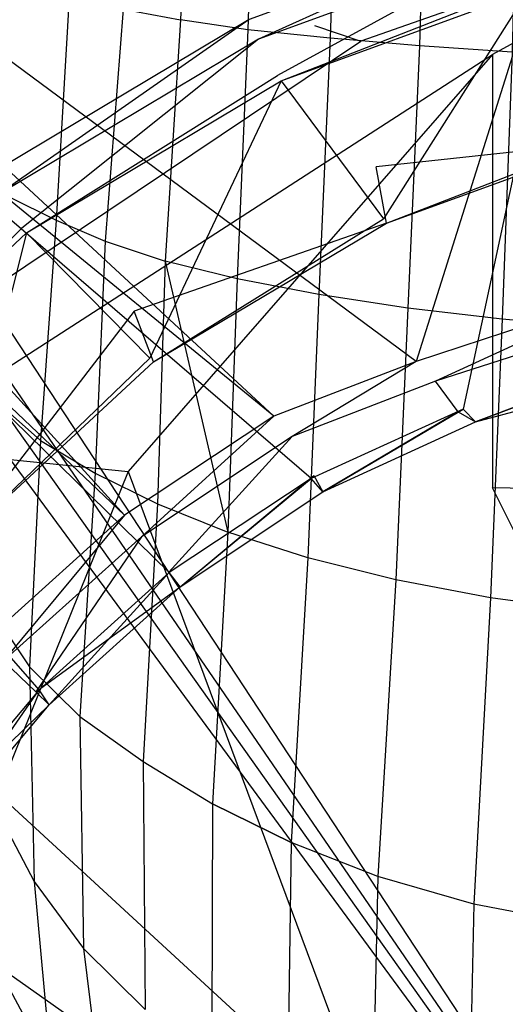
# Model space of a CAD drawing. Extents: x 0 to 0.36, y -0.56 to 0.
# Tile 22 of 40: x 0.102 to 0.151, y -0.274 to -0.176. Entities that reach past the tile are written whole.
import ezdxf

# ---------------------------------------------------------------- set-up
doc = ezdxf.new("R2010")
doc.units = 0
for name, color, linetype in [('L0_DECKEL_N_5638H0__0___REPLACE', 7, 'CONTINUOUS'), ('L1_WC_N_5638H0__0___REPLACEMTFO', 7, 'CONTINUOUS'), ('L2_SITZ_N_5638H0__0___REPLACEMT', 7, 'CONTINUOUS')]:
    doc.layers.add(name, color=color, linetype=linetype)

msp = doc.modelspace()

# ---------------------------------------------------------------- linework, layer by layer
at = {"layer": 'L0_DECKEL_N_5638H0__0___REPLACE', "color": 8, "invisible_edges": 14}
for points in [[(0.18, -0.326887, 0.400365), (0.038655, -0.112042, 0.400359), (0.033434, -0.113456, 0.40036), (0.18, -0.326887, 0.400365)], [(0.321345, -0.112042, 0.400359), (0.038655, -0.112042, 0.400359), (0.18, -0.326887, 0.400365), (0.321345, -0.112042, 0.400359)], [(0.18, -0.326887, 0.400365), (0.033434, -0.113456, 0.40036), (0.030476, -0.116336, 0.400363), (0.18, -0.326887, 0.400365)], [(0.18, -0.326887, 0.400365), (0.030476, -0.116336, 0.400363), (0.028828, -0.12161, 0.400366), (0.18, -0.326887, 0.400365)], [(0.18, -0.326887, 0.400365), (0.028828, -0.12161, 0.400366), (0.023467, -0.182958, 0.400372), (0.18, -0.326887, 0.400365)], [(0.18, -0.326887, 0.400365), (0.023467, -0.182958, 0.400372), (0.021208, -0.215092, 0.400398), (0.18, -0.326887, 0.400365)], [(0.18, -0.326887, 0.400365), (0.021208, -0.215092, 0.400398), (0.019118, -0.244786, 0.400442), (0.18, -0.326887, 0.400365)], [(0.18, -0.326887, 0.400365), (0.019118, -0.244786, 0.400442), (0.016619, -0.280271, 0.400512), (0.18, -0.326887, 0.400365)]]:
    msp.add_3dface(points, dxfattribs=at)
at = {"layer": 'L1_WC_N_5638H0__0___REPLACEMTFO', "color": 8}
for points, invisible_edges in [([(0.119039, -0.150635, 0.01897), (0.118101, -0.175654, 0.020579), (0.112336, -0.174575, 0.028038), (0.119039, -0.150635, 0.01897)], 14), ([(0.124823, -0.17663, 0.013963), (0.118101, -0.175654, 0.020579), (0.119039, -0.150635, 0.01897), (0.124823, -0.17663, 0.013963)], 14), ([(0.125743, -0.150912, 0.012546), (0.124823, -0.17663, 0.013963), (0.119039, -0.150635, 0.01897), (0.125743, -0.150912, 0.012546)], 14), ([(0.133087, -0.177485, 0.009139), (0.124823, -0.17663, 0.013963), (0.125743, -0.150912, 0.012546), (0.133087, -0.177485, 0.009139)], 14), ([(0.133947, -0.151146, 0.008107), (0.133087, -0.177485, 0.009139), (0.125743, -0.150912, 0.012546), (0.133947, -0.151146, 0.008107)], 14), ([(0.142017, -0.178237, 0.005678), (0.133087, -0.177485, 0.009139), (0.133947, -0.151146, 0.008107), (0.142017, -0.178237, 0.005678)], 14), ([(0.142796, -0.151396, 0.005061), (0.142017, -0.178237, 0.005678), (0.133947, -0.151146, 0.008107), (0.142796, -0.151396, 0.005061)], 14), ([(0.151324, -0.178895, 0.003369), (0.142017, -0.178237, 0.005678), (0.142796, -0.151396, 0.005061), (0.151324, -0.178895, 0.003369)], 14), ([(0.151966, -0.151655, 0.00314), (0.151324, -0.178895, 0.003369), (0.142796, -0.151396, 0.005061), (0.151966, -0.151655, 0.00314)], 14), ([(0.01879, -0.15265, 0.352834), (0.098325, -0.191514, 0.352834), (0.124965, -0.175606, 0.352834), (0.01879, -0.15265, 0.352834)], 14), ([(0.131512, -0.176202, 0.276011), (0.136148, -0.177775, 0.259898), (0.18, -0.162403, 0.275224), (0.131512, -0.176202, 0.276011)], 14), ([(0.18, -0.162403, 0.275224), (0.136148, -0.177775, 0.259898), (0.149352, -0.179108, 0.246239), (0.18, -0.162403, 0.275224)], 14), ([(0.18, -0.162403, 0.275224), (0.149352, -0.179108, 0.246239), (0.169113, -0.179999, 0.237112), (0.18, -0.162403, 0.275224)], 14), ([(0.125907, -0.177574, 0.352834), (0.150953, -0.166148, 0.352834), (0.124965, -0.175606, 0.352834), (0.125907, -0.177574, 0.352834)], 13), ([(0.150953, -0.166148, 0.352834), (0.125907, -0.177574, 0.352834), (0.151453, -0.168277, 0.352834), (0.150953, -0.166148, 0.352834)], 14), ([(0.127797, -0.181219, 0.34954), (0.151453, -0.168277, 0.352834), (0.125907, -0.177574, 0.352834), (0.127797, -0.181219, 0.34954)], 13), ([(0.151453, -0.168277, 0.352834), (0.127797, -0.181219, 0.34954), (0.152566, -0.172203, 0.349533), (0.151453, -0.168277, 0.352834)], 14), ([(0.101913, -0.172113, 0.044364), (0.106945, -0.173415, 0.035822), (0.100862, -0.193322, 0.047301), (0.101913, -0.172113, 0.044364)], 14), ([(0.128183, -0.181739, 0.346432), (0.152566, -0.172203, 0.349533), (0.127797, -0.181219, 0.34954), (0.128183, -0.181739, 0.346432)], 14), ([(0.152566, -0.172203, 0.349533), (0.128183, -0.181739, 0.346432), (0.152875, -0.172752, 0.346405), (0.152566, -0.172203, 0.349533)], 13), ([(0.106945, -0.173415, 0.035822), (0.105622, -0.195698, 0.038484), (0.100862, -0.193322, 0.047301), (0.106945, -0.173415, 0.035822)], 14), ([(0.106945, -0.173415, 0.035822), (0.112336, -0.174575, 0.028038), (0.105622, -0.195698, 0.038484), (0.106945, -0.173415, 0.035822)], 14), ([(0.128183, -0.181739, 0.346432), (0.138427, -0.195575, 0.263827), (0.152875, -0.172752, 0.346405), (0.128183, -0.181739, 0.346432)], 14), ([(0.152875, -0.172752, 0.346405), (0.138427, -0.195575, 0.263827), (0.161094, -0.187347, 0.263291), (0.152875, -0.172752, 0.346405)], 14), ([(0.112336, -0.174575, 0.028038), (0.110531, -0.19782, 0.030192), (0.105622, -0.195698, 0.038484), (0.112336, -0.174575, 0.028038)], 14), ([(0.112336, -0.174575, 0.028038), (0.118101, -0.175654, 0.020579), (0.110531, -0.19782, 0.030192), (0.112336, -0.174575, 0.028038)], 14), ([(0.079874, -0.215498, 0.27825), (0.136148, -0.177775, 0.259898), (0.131512, -0.176202, 0.276011), (0.079874, -0.215498, 0.27825)], 14), ([(0.099642, -0.193258, 0.352834), (0.124965, -0.175606, 0.352834), (0.098325, -0.191514, 0.352834), (0.099642, -0.193258, 0.352834)], 13), ([(0.124965, -0.175606, 0.352834), (0.099642, -0.193258, 0.352834), (0.125907, -0.177574, 0.352834), (0.124965, -0.175606, 0.352834)], 14), ([(0.118101, -0.175654, 0.020579), (0.116539, -0.199804, 0.022597), (0.110531, -0.19782, 0.030192), (0.118101, -0.175654, 0.020579)], 14), ([(0.123751, -0.201587, 0.016017), (0.116539, -0.199804, 0.022597), (0.118101, -0.175654, 0.020579), (0.123751, -0.201587, 0.016017)], 14), ([(0.124823, -0.17663, 0.013963), (0.123751, -0.201587, 0.016017), (0.118101, -0.175654, 0.020579), (0.124823, -0.17663, 0.013963)], 14), ([(0.131942, -0.203163, 0.01061), (0.123751, -0.201587, 0.016017), (0.124823, -0.17663, 0.013963), (0.131942, -0.203163, 0.01061)], 14), ([(0.133087, -0.177485, 0.009139), (0.131942, -0.203163, 0.01061), (0.124823, -0.17663, 0.013963), (0.133087, -0.177485, 0.009139)], 14), ([(0.140863, -0.204514, 0.00639), (0.131942, -0.203163, 0.01061), (0.133087, -0.177485, 0.009139), (0.140863, -0.204514, 0.00639)], 14), ([(0.142017, -0.178237, 0.005678), (0.140863, -0.204514, 0.00639), (0.133087, -0.177485, 0.009139), (0.142017, -0.178237, 0.005678)], 14), ([(0.136148, -0.177775, 0.259898), (0.079874, -0.215498, 0.27825), (0.088441, -0.218405, 0.248479), (0.136148, -0.177775, 0.259898)], 13), ([(0.088441, -0.218405, 0.248479), (0.149352, -0.179108, 0.246239), (0.136148, -0.177775, 0.259898), (0.088441, -0.218405, 0.248479)], 14), ([(0.102209, -0.196504, 0.349545), (0.125907, -0.177574, 0.352834), (0.099642, -0.193258, 0.352834), (0.102209, -0.196504, 0.349545)], 13), ([(0.125907, -0.177574, 0.352834), (0.102209, -0.196504, 0.349545), (0.127797, -0.181219, 0.34954), (0.125907, -0.177574, 0.352834)], 14), ([(0.150305, -0.205636, 0.003343), (0.140863, -0.204514, 0.00639), (0.142017, -0.178237, 0.005678), (0.150305, -0.205636, 0.003343)], 14), ([(0.151324, -0.178895, 0.003369), (0.150305, -0.205636, 0.003343), (0.142017, -0.178237, 0.005678), (0.151324, -0.178895, 0.003369)], 14), ([(0.149352, -0.179108, 0.246239), (0.088441, -0.218405, 0.248479), (0.112839, -0.220868, 0.22324), (0.149352, -0.179108, 0.246239)], 13), ([(0.149352, -0.222515, 0.206376), (0.149352, -0.179108, 0.246239), (0.112839, -0.220868, 0.22324), (0.149352, -0.222515, 0.206376)], 13), ([(0.149352, -0.179108, 0.246239), (0.149352, -0.222515, 0.206376), (0.169113, -0.179999, 0.237112), (0.149352, -0.179108, 0.246239)], 14), ([(0.16002, -0.206474, 0.001234), (0.150305, -0.205636, 0.003343), (0.151324, -0.178895, 0.003369), (0.16002, -0.206474, 0.001234)], 14), ([(0.18, -0.223093, 0.200454), (0.169113, -0.179999, 0.237112), (0.149352, -0.222515, 0.206376), (0.18, -0.223093, 0.200454)], 14), ([(0.102673, -0.196976, 0.34647), (0.127797, -0.181219, 0.34954), (0.102209, -0.196504, 0.349545), (0.102673, -0.196976, 0.34647)], 14), ([(0.127797, -0.181219, 0.34954), (0.102673, -0.196976, 0.34647), (0.128183, -0.181739, 0.346432), (0.127797, -0.181219, 0.34954)], 13), ([(0.102673, -0.196976, 0.34647), (0.115007, -0.209524, 0.264735), (0.128183, -0.181739, 0.346432), (0.102673, -0.196976, 0.34647)], 14), ([(0.128183, -0.181739, 0.346432), (0.115007, -0.209524, 0.264735), (0.138427, -0.195575, 0.263827), (0.128183, -0.181739, 0.346432)], 14), ([(0.161345, -0.187791, 0.260759), (0.137676, -0.190382, 0.254909), (0.161133, -0.18187, 0.254296), (0.161345, -0.187791, 0.260759)], 14), ([(0.138739, -0.195996, 0.26131), (0.161094, -0.187347, 0.263291), (0.138427, -0.195575, 0.263827), (0.138739, -0.195996, 0.26131)], 14), ([(0.161094, -0.187347, 0.263291), (0.138739, -0.195996, 0.26131), (0.161345, -0.187791, 0.260759), (0.161094, -0.187347, 0.263291)], 13), ([(0.138739, -0.195996, 0.26131), (0.137676, -0.190382, 0.254909), (0.161345, -0.187791, 0.260759), (0.138739, -0.195996, 0.26131)], 14), ([(0.138739, -0.195996, 0.26131), (0.113441, -0.204813, 0.255947), (0.137676, -0.190382, 0.254909), (0.138739, -0.195996, 0.26131)], 14), ([(0.099642, -0.193258, 0.352834), (0.080047, -0.217085, 0.34955), (0.102209, -0.196504, 0.349545), (0.099642, -0.193258, 0.352834)], 14), ([(0.100862, -0.193322, 0.047301), (0.105622, -0.195698, 0.038484), (0.099806, -0.214011, 0.051965), (0.100862, -0.193322, 0.047301)], 14), ([(0.105622, -0.195698, 0.038484), (0.104073, -0.217775, 0.04303), (0.099806, -0.214011, 0.051965), (0.105622, -0.195698, 0.038484)], 14), ([(0.105622, -0.195698, 0.038484), (0.110531, -0.19782, 0.030192), (0.104073, -0.217775, 0.04303), (0.105622, -0.195698, 0.038484)], 14), ([(0.115382, -0.209906, 0.262243), (0.113441, -0.204813, 0.255947), (0.138739, -0.195996, 0.26131), (0.115382, -0.209906, 0.262243)], 14), ([(0.115382, -0.209906, 0.262243), (0.138427, -0.195575, 0.263827), (0.115007, -0.209524, 0.264735), (0.115382, -0.209906, 0.262243)], 14), ([(0.138427, -0.195575, 0.263827), (0.115382, -0.209906, 0.262243), (0.138739, -0.195996, 0.26131), (0.138427, -0.195575, 0.263827)], 13), ([(0.080579, -0.217492, 0.346519), (0.102209, -0.196504, 0.349545), (0.080047, -0.217085, 0.34955), (0.080579, -0.217492, 0.346519)], 14), ([(0.102209, -0.196504, 0.349545), (0.080579, -0.217492, 0.346519), (0.102673, -0.196976, 0.34647), (0.102209, -0.196504, 0.349545)], 13), ([(0.080579, -0.217492, 0.346519), (0.094719, -0.228307, 0.265957), (0.102673, -0.196976, 0.34647), (0.080579, -0.217492, 0.346519)], 14), ([(0.102673, -0.196976, 0.34647), (0.094719, -0.228307, 0.265957), (0.115007, -0.209524, 0.264735), (0.102673, -0.196976, 0.34647)], 14), ([(0.110531, -0.19782, 0.030192), (0.10954, -0.221058, 0.034963), (0.104073, -0.217775, 0.04303), (0.110531, -0.19782, 0.030192)], 14), ([(0.110531, -0.19782, 0.030192), (0.116539, -0.199804, 0.022597), (0.10954, -0.221058, 0.034963), (0.110531, -0.19782, 0.030192)], 14), ([(0.116539, -0.199804, 0.022597), (0.115783, -0.224114, 0.027426), (0.10954, -0.221058, 0.034963), (0.116539, -0.199804, 0.022597)], 14), ([(0.116539, -0.199804, 0.022597), (0.12284, -0.22696, 0.020548), (0.115783, -0.224114, 0.027426), (0.116539, -0.199804, 0.022597)], 14), ([(0.123751, -0.201587, 0.016017), (0.12284, -0.22696, 0.020548), (0.116539, -0.199804, 0.022597), (0.123751, -0.201587, 0.016017)], 14), ([(0.130862, -0.229514, 0.014604), (0.12284, -0.22696, 0.020548), (0.123751, -0.201587, 0.016017), (0.130862, -0.229514, 0.014604)], 14), ([(0.131942, -0.203163, 0.01061), (0.130862, -0.229514, 0.014604), (0.123751, -0.201587, 0.016017), (0.131942, -0.203163, 0.01061)], 14), ([(0.139651, -0.231726, 0.009634), (0.130862, -0.229514, 0.014604), (0.131942, -0.203163, 0.01061), (0.139651, -0.231726, 0.009634)], 14), ([(0.140863, -0.204514, 0.00639), (0.139651, -0.231726, 0.009634), (0.131942, -0.203163, 0.01061), (0.140863, -0.204514, 0.00639)], 14), ([(0.113441, -0.204813, 0.255947), (0.09515, -0.228637, 0.2635), (0.092447, -0.224244, 0.257344), (0.113441, -0.204813, 0.255947)], 14), ([(0.115382, -0.209906, 0.262243), (0.09515, -0.228637, 0.2635), (0.113441, -0.204813, 0.255947), (0.115382, -0.209906, 0.262243)], 14), ([(0.149147, -0.233535, 0.005823), (0.139651, -0.231726, 0.009634), (0.140863, -0.204514, 0.00639), (0.149147, -0.233535, 0.005823)], 14), ([(0.150305, -0.205636, 0.003343), (0.149147, -0.233535, 0.005823), (0.140863, -0.204514, 0.00639), (0.150305, -0.205636, 0.003343)], 14), ([(0.159093, -0.234846, 0.003152), (0.149147, -0.233535, 0.005823), (0.150305, -0.205636, 0.003343), (0.159093, -0.234846, 0.003152)], 14), ([(0.16002, -0.206474, 0.001234), (0.159093, -0.234846, 0.003152), (0.150305, -0.205636, 0.003343), (0.16002, -0.206474, 0.001234)], 14), ([(0.09515, -0.228637, 0.2635), (0.115007, -0.209524, 0.264735), (0.094719, -0.228307, 0.265957), (0.09515, -0.228637, 0.2635)], 14), ([(0.115007, -0.209524, 0.264735), (0.09515, -0.228637, 0.2635), (0.115382, -0.209906, 0.262243), (0.115007, -0.209524, 0.264735)], 13), ([(0.099806, -0.214011, 0.051965), (0.104073, -0.217775, 0.04303), (0.099146, -0.234768, 0.059891), (0.099806, -0.214011, 0.051965)], 14), ([(0.104073, -0.217775, 0.04303), (0.102956, -0.240439, 0.05121), (0.099146, -0.234768, 0.059891), (0.104073, -0.217775, 0.04303)], 14), ([(0.104073, -0.217775, 0.04303), (0.10954, -0.221058, 0.034963), (0.102956, -0.240439, 0.05121), (0.104073, -0.217775, 0.04303)], 14), ([(0.088441, -0.218405, 0.248479), (0.088441, -0.281326, 0.209728), (0.112839, -0.220868, 0.22324), (0.088441, -0.218405, 0.248479)], 14), ([(0.136148, -0.283477, 0.187694), (0.112839, -0.220868, 0.22324), (0.088441, -0.281326, 0.209728), (0.136148, -0.283477, 0.187694)], 13), ([(0.112839, -0.220868, 0.22324), (0.136148, -0.283477, 0.187694), (0.149352, -0.222515, 0.206376), (0.112839, -0.220868, 0.22324)], 14), ([(0.10954, -0.221058, 0.034963), (0.108012, -0.245411, 0.043223), (0.102956, -0.240439, 0.05121), (0.10954, -0.221058, 0.034963)], 14), ([(0.10954, -0.221058, 0.034963), (0.115783, -0.224114, 0.027426), (0.108012, -0.245411, 0.043223), (0.10954, -0.221058, 0.034963)], 14), ([(0.18, -0.284232, 0.179956), (0.149352, -0.222515, 0.206376), (0.136148, -0.283477, 0.187694), (0.18, -0.284232, 0.179956)], 14), ([(0.18, -0.223093, 0.200454), (0.149352, -0.222515, 0.206376), (0.18, -0.284232, 0.179956), (0.18, -0.223093, 0.200454)], 14), ([(0.115783, -0.224114, 0.027426), (0.114343, -0.249935, 0.035791), (0.108012, -0.245411, 0.043223), (0.115783, -0.224114, 0.027426)], 14), ([(0.115783, -0.224114, 0.027426), (0.12284, -0.22696, 0.020548), (0.114343, -0.249935, 0.035791), (0.115783, -0.224114, 0.027426)], 14), ([(0.12284, -0.22696, 0.020548), (0.121297, -0.254181, 0.02881), (0.114343, -0.249935, 0.035791), (0.12284, -0.22696, 0.020548)], 14), ([(0.129178, -0.25805, 0.022502), (0.121297, -0.254181, 0.02881), (0.12284, -0.22696, 0.020548), (0.129178, -0.25805, 0.022502)], 14), ([(0.130862, -0.229514, 0.014604), (0.129178, -0.25805, 0.022502), (0.12284, -0.22696, 0.020548), (0.130862, -0.229514, 0.014604)], 14), ([(0.137845, -0.261455, 0.016939), (0.129178, -0.25805, 0.022502), (0.130862, -0.229514, 0.014604), (0.137845, -0.261455, 0.016939)], 14), ([(0.139651, -0.231726, 0.009634), (0.137845, -0.261455, 0.016939), (0.130862, -0.229514, 0.014604), (0.139651, -0.231726, 0.009634)], 14), ([(0.147488, -0.264224, 0.01249), (0.137845, -0.261455, 0.016939), (0.139651, -0.231726, 0.009634), (0.147488, -0.264224, 0.01249)], 14), ([(0.149147, -0.233535, 0.005823), (0.147488, -0.264224, 0.01249), (0.139651, -0.231726, 0.009634), (0.149147, -0.233535, 0.005823)], 14), ([(0.157856, -0.266214, 0.009312), (0.147488, -0.264224, 0.01249), (0.149147, -0.233535, 0.005823), (0.157856, -0.266214, 0.009312)], 14), ([(0.159093, -0.234846, 0.003152), (0.157856, -0.266214, 0.009312), (0.149147, -0.233535, 0.005823), (0.159093, -0.234846, 0.003152)], 14), ([(0.099146, -0.234768, 0.059891), (0.102956, -0.240439, 0.05121), (0.099397, -0.254284, 0.071991), (0.099146, -0.234768, 0.059891)], 14), ([(0.102956, -0.240439, 0.05121), (0.10343, -0.261936, 0.064274), (0.099397, -0.254284, 0.071991), (0.102956, -0.240439, 0.05121)], 14), ([(0.102956, -0.240439, 0.05121), (0.108012, -0.245411, 0.043223), (0.10343, -0.261936, 0.064274), (0.102956, -0.240439, 0.05121)], 14), ([(0.108012, -0.245411, 0.043223), (0.108374, -0.268665, 0.057102), (0.10343, -0.261936, 0.064274), (0.108012, -0.245411, 0.043223)], 14), ([(0.108012, -0.245411, 0.043223), (0.114343, -0.249935, 0.035791), (0.108374, -0.268665, 0.057102), (0.108012, -0.245411, 0.043223)], 14), ([(0.114343, -0.249935, 0.035791), (0.114549, -0.274775, 0.050324), (0.108374, -0.268665, 0.057102), (0.114343, -0.249935, 0.035791)], 14), ([(0.114343, -0.249935, 0.035791), (0.121297, -0.254181, 0.02881), (0.114549, -0.274775, 0.050324), (0.114343, -0.249935, 0.035791)], 14), ([(0.099397, -0.254284, 0.071991), (0.10343, -0.261936, 0.064274), (0.10028, -0.271467, 0.088074), (0.099397, -0.254284, 0.071991)], 14), ([(0.121297, -0.254181, 0.02881), (0.121229, -0.280499, 0.043807), (0.114549, -0.274775, 0.050324), (0.121297, -0.254181, 0.02881)], 14), ([(0.121297, -0.254181, 0.02881), (0.129178, -0.25805, 0.022502), (0.121229, -0.280499, 0.043807), (0.121297, -0.254181, 0.02881)], 14), ([(0.129178, -0.25805, 0.022502), (0.128755, -0.285781, 0.037713), (0.121229, -0.280499, 0.043807), (0.129178, -0.25805, 0.022502)], 14), ([(0.137204, -0.290454, 0.032215), (0.128755, -0.285781, 0.037713), (0.129178, -0.25805, 0.022502), (0.137204, -0.290454, 0.032215)], 14), ([(0.137845, -0.261455, 0.016939), (0.137204, -0.290454, 0.032215), (0.129178, -0.25805, 0.022502), (0.137845, -0.261455, 0.016939)], 14), ([(0.10343, -0.261936, 0.064274), (0.10513, -0.280431, 0.081946), (0.10028, -0.271467, 0.088074), (0.10343, -0.261936, 0.064274)], 14), ([(0.10343, -0.261936, 0.064274), (0.108374, -0.268665, 0.057102), (0.10513, -0.280431, 0.081946), (0.10343, -0.261936, 0.064274)], 14), ([(0.146803, -0.294247, 0.027693), (0.137204, -0.290454, 0.032215), (0.137845, -0.261455, 0.016939), (0.146803, -0.294247, 0.027693)], 14), ([(0.147488, -0.264224, 0.01249), (0.146803, -0.294247, 0.027693), (0.137845, -0.261455, 0.016939), (0.147488, -0.264224, 0.01249)], 14), ([(0.157305, -0.296954, 0.024369), (0.146803, -0.294247, 0.027693), (0.147488, -0.264224, 0.01249), (0.157305, -0.296954, 0.024369)], 14), ([(0.157856, -0.266214, 0.009312), (0.157305, -0.296954, 0.024369), (0.147488, -0.264224, 0.01249), (0.157856, -0.266214, 0.009312)], 14), ([(0.108374, -0.268665, 0.057102), (0.110818, -0.288143, 0.076333), (0.10513, -0.280431, 0.081946), (0.108374, -0.268665, 0.057102)], 14), ([(0.108374, -0.268665, 0.057102), (0.114549, -0.274775, 0.050324), (0.110818, -0.288143, 0.076333), (0.108374, -0.268665, 0.057102)], 14), ([(0.10028, -0.271467, 0.088074), (0.10513, -0.280431, 0.081946), (0.101039, -0.286426, 0.107611), (0.10028, -0.271467, 0.088074)], 14)]:
    msp.add_3dface(points, dxfattribs=dict(at, invisible_edges=invisible_edges))
at = {"layer": 'L2_SITZ_N_5638H0__0___REPLACEMT', "color": 8}
for points, invisible_edges in [([(0.131179, -0.221568, 0.355373), (0.02914, -0.133855, 0.35094), (0.037256, -0.131632, 0.350938), (0.131179, -0.221568, 0.355373)], 14), ([(0.146392, -0.21464, 0.355346), (0.131179, -0.221568, 0.355373), (0.037256, -0.131632, 0.350938), (0.146392, -0.21464, 0.355346)], 14), ([(0.16406, -0.132374, 0.350973), (0.146392, -0.21464, 0.355346), (0.037256, -0.131632, 0.350938), (0.16406, -0.132374, 0.350973)], 14), ([(0.16406, -0.132374, 0.350973), (0.163655, -0.209822, 0.355293), (0.146392, -0.21464, 0.355346), (0.16406, -0.132374, 0.350973)], 14), ([(0.116944, -0.230999, 0.355378), (0.023273, -0.139428, 0.350944), (0.02914, -0.133855, 0.35094), (0.116944, -0.230999, 0.355378)], 14), ([(0.131179, -0.221568, 0.355373), (0.116944, -0.230999, 0.355378), (0.02914, -0.133855, 0.35094), (0.131179, -0.221568, 0.355373)], 14), ([(0.12745, -0.215332, 0.369445), (0.041058, -0.135402, 0.374139), (0.033659, -0.138752, 0.374093), (0.12745, -0.215332, 0.369445)], 14), ([(0.164058, -0.138894, 0.373943), (0.041058, -0.135402, 0.374139), (0.141684, -0.209858, 0.369417), (0.164058, -0.138894, 0.373943)], 14), ([(0.141684, -0.209858, 0.369417), (0.041058, -0.135402, 0.374139), (0.12745, -0.215332, 0.369445), (0.141684, -0.209858, 0.369417)], 14), ([(0.112479, -0.225241, 0.369455), (0.033659, -0.138752, 0.374093), (0.02723, -0.144407, 0.3741), (0.112479, -0.225241, 0.369455)], 14), ([(0.12745, -0.215332, 0.369445), (0.033659, -0.138752, 0.374093), (0.112479, -0.225241, 0.369455), (0.12745, -0.215332, 0.369445)], 14), ([(0.164058, -0.138894, 0.373943), (0.141684, -0.209858, 0.369417), (0.163711, -0.202636, 0.36945), (0.164058, -0.138894, 0.373943)], 14), ([(0.103931, -0.242741, 0.355358), (0.020535, -0.147633, 0.350948), (0.023273, -0.139428, 0.350944), (0.103931, -0.242741, 0.355358)], 14), ([(0.116944, -0.230999, 0.355378), (0.103931, -0.242741, 0.355358), (0.023273, -0.139428, 0.350944), (0.116944, -0.230999, 0.355378)], 14), ([(0.112479, -0.225241, 0.369455), (0.02723, -0.144407, 0.3741), (0.098867, -0.237538, 0.369438), (0.112479, -0.225241, 0.369455)], 14), ([(0.103931, -0.242741, 0.355358), (0.091962, -0.256948, 0.355303), (0.020535, -0.147633, 0.350948), (0.103931, -0.242741, 0.355358)], 14), ([(0.163711, -0.202636, 0.36945), (0.141684, -0.209858, 0.369417), (0.143619, -0.211823, 0.369323), (0.163711, -0.202636, 0.36945)], 14), ([(0.163711, -0.202636, 0.36945), (0.143619, -0.211823, 0.369323), (0.163689, -0.205392, 0.369309), (0.163711, -0.202636, 0.36945)], 14), ([(0.163689, -0.205392, 0.369309), (0.143619, -0.211823, 0.369323), (0.145913, -0.21491, 0.367459), (0.163689, -0.205392, 0.369309)], 14), ([(0.163894, -0.209742, 0.367433), (0.163689, -0.205392, 0.369309), (0.145913, -0.21491, 0.367459), (0.163894, -0.209742, 0.367433)], 14), ([(0.129289, -0.217388, 0.369351), (0.141684, -0.209858, 0.369417), (0.12745, -0.215332, 0.369445), (0.129289, -0.217388, 0.369351)], 13), ([(0.141684, -0.209858, 0.369417), (0.129289, -0.217388, 0.369351), (0.143619, -0.211823, 0.369323), (0.141684, -0.209858, 0.369417)], 14), ([(0.145913, -0.21491, 0.367459), (0.147653, -0.21592, 0.36299), (0.163894, -0.209742, 0.367433), (0.145913, -0.21491, 0.367459)], 14), ([(0.163655, -0.209822, 0.355293), (0.147653, -0.21592, 0.355399), (0.146392, -0.21464, 0.355346), (0.163655, -0.209822, 0.355293)], 13), ([(0.163894, -0.209742, 0.367433), (0.147653, -0.21592, 0.36299), (0.163641, -0.211618, 0.362961), (0.163894, -0.209742, 0.367433)], 14), ([(0.147653, -0.21592, 0.355399), (0.163655, -0.209822, 0.355293), (0.163641, -0.211618, 0.355369), (0.147653, -0.21592, 0.355399)], 14), ([(0.143619, -0.211823, 0.369323), (0.129289, -0.217388, 0.369351), (0.131461, -0.221291, 0.367486), (0.143619, -0.211823, 0.369323)], 14), ([(0.145913, -0.21491, 0.367459), (0.143619, -0.211823, 0.369323), (0.131461, -0.221291, 0.367486), (0.145913, -0.21491, 0.367459)], 14), ([(0.163641, -0.211618, 0.362961), (0.147653, -0.21592, 0.355399), (0.163641, -0.211618, 0.355369), (0.163641, -0.211618, 0.362961)], 13), ([(0.147653, -0.21592, 0.355399), (0.163641, -0.211618, 0.362961), (0.147653, -0.21592, 0.36299), (0.147653, -0.21592, 0.355399)], 14), ([(0.146392, -0.21464, 0.355346), (0.132364, -0.222918, 0.355426), (0.131179, -0.221568, 0.355373), (0.146392, -0.21464, 0.355346)], 13), ([(0.131461, -0.221291, 0.367486), (0.132364, -0.222918, 0.363018), (0.145913, -0.21491, 0.367459), (0.131461, -0.221291, 0.367486)], 14), ([(0.132364, -0.222918, 0.355426), (0.146392, -0.21464, 0.355346), (0.147653, -0.21592, 0.355399), (0.132364, -0.222918, 0.355426)], 14), ([(0.145913, -0.21491, 0.367459), (0.132364, -0.222918, 0.363018), (0.147653, -0.21592, 0.36299), (0.145913, -0.21491, 0.367459)], 14), ([(0.114169, -0.22742, 0.369359), (0.12745, -0.215332, 0.369445), (0.112479, -0.225241, 0.369455), (0.114169, -0.22742, 0.369359)], 13), ([(0.12745, -0.215332, 0.369445), (0.114169, -0.22742, 0.369359), (0.129289, -0.217388, 0.369351), (0.12745, -0.215332, 0.369445)], 14), ([(0.147653, -0.21592, 0.36299), (0.132364, -0.222918, 0.355426), (0.147653, -0.21592, 0.355399), (0.147653, -0.21592, 0.36299)], 13), ([(0.132364, -0.222918, 0.355426), (0.147653, -0.21592, 0.36299), (0.132364, -0.222918, 0.363018), (0.132364, -0.222918, 0.355426)], 14), ([(0.116905, -0.230949, 0.367493), (0.129289, -0.217388, 0.369351), (0.114169, -0.22742, 0.369359), (0.116905, -0.230949, 0.367493)], 13), ([(0.129289, -0.217388, 0.369351), (0.116905, -0.230949, 0.367493), (0.131461, -0.221291, 0.367486), (0.129289, -0.217388, 0.369351)], 14), ([(0.118045, -0.232419, 0.363024), (0.131461, -0.221291, 0.367486), (0.116905, -0.230949, 0.367493), (0.118045, -0.232419, 0.363024)], 14), ([(0.131179, -0.221568, 0.355373), (0.118045, -0.232419, 0.355433), (0.116944, -0.230999, 0.355378), (0.131179, -0.221568, 0.355373)], 13), ([(0.131461, -0.221291, 0.367486), (0.118045, -0.232419, 0.363024), (0.132364, -0.222918, 0.363018), (0.131461, -0.221291, 0.367486)], 13), ([(0.118045, -0.232419, 0.355433), (0.131179, -0.221568, 0.355373), (0.132364, -0.222918, 0.355426), (0.118045, -0.232419, 0.355433)], 14), ([(0.132364, -0.222918, 0.363018), (0.118045, -0.232419, 0.355433), (0.132364, -0.222918, 0.355426), (0.132364, -0.222918, 0.363018)], 13), ([(0.118045, -0.232419, 0.355433), (0.132364, -0.222918, 0.363018), (0.118045, -0.232419, 0.363024), (0.118045, -0.232419, 0.355433)], 14), ([(0.100374, -0.239847, 0.36934), (0.112479, -0.225241, 0.369455), (0.098867, -0.237538, 0.369438), (0.100374, -0.239847, 0.36934)], 13), ([(0.112479, -0.225241, 0.369455), (0.100374, -0.239847, 0.36934), (0.114169, -0.22742, 0.369359), (0.112479, -0.225241, 0.369455)], 14), ([(0.103587, -0.242948, 0.367473), (0.114169, -0.22742, 0.369359), (0.100374, -0.239847, 0.36934), (0.103587, -0.242948, 0.367473)], 13), ([(0.114169, -0.22742, 0.369359), (0.103587, -0.242948, 0.367473), (0.116905, -0.230949, 0.367493), (0.114169, -0.22742, 0.369359)], 14), ([(0.103587, -0.242948, 0.367473), (0.118045, -0.232419, 0.363024), (0.116905, -0.230949, 0.367493), (0.103587, -0.242948, 0.367473)], 14), ([(0.116944, -0.230999, 0.355378), (0.104927, -0.244236, 0.355413), (0.103931, -0.242741, 0.355358), (0.116944, -0.230999, 0.355378)], 13), ([(0.104927, -0.244236, 0.355413), (0.116944, -0.230999, 0.355378), (0.118045, -0.232419, 0.355433), (0.104927, -0.244236, 0.355413)], 14), ([(0.118045, -0.232419, 0.363024), (0.103587, -0.242948, 0.367473), (0.104927, -0.244236, 0.363005), (0.118045, -0.232419, 0.363024)], 13), ([(0.118045, -0.232419, 0.355433), (0.104927, -0.244236, 0.363005), (0.104927, -0.244236, 0.355413), (0.118045, -0.232419, 0.355433)], 13), ([(0.104927, -0.244236, 0.363005), (0.118045, -0.232419, 0.355433), (0.118045, -0.232419, 0.363024), (0.104927, -0.244236, 0.363005)], 14), ([(0.103587, -0.242948, 0.367473), (0.100374, -0.239847, 0.36934), (0.092048, -0.25676, 0.367443), (0.103587, -0.242948, 0.367473)], 14), ([(0.103931, -0.242741, 0.355358), (0.093239, -0.25821, 0.355378), (0.091962, -0.256948, 0.355303), (0.103931, -0.242741, 0.355358)], 13), ([(0.092048, -0.25676, 0.367443), (0.104927, -0.244236, 0.363005), (0.103587, -0.242948, 0.367473), (0.092048, -0.25676, 0.367443)], 14), ([(0.093239, -0.25821, 0.355378), (0.103931, -0.242741, 0.355358), (0.104927, -0.244236, 0.355413), (0.093239, -0.25821, 0.355378)], 14), ([(0.104927, -0.244236, 0.363005), (0.092048, -0.25676, 0.367443), (0.093239, -0.25821, 0.36297), (0.104927, -0.244236, 0.363005)], 13), ([(0.104927, -0.244236, 0.355413), (0.093239, -0.25821, 0.36297), (0.093239, -0.25821, 0.355378), (0.104927, -0.244236, 0.355413)], 13), ([(0.093239, -0.25821, 0.36297), (0.104927, -0.244236, 0.355413), (0.104927, -0.244236, 0.363005), (0.093239, -0.25821, 0.36297)], 14)]:
    msp.add_3dface(points, dxfattribs=dict(at, invisible_edges=invisible_edges))

doc.saveas('drawing.dxf')
